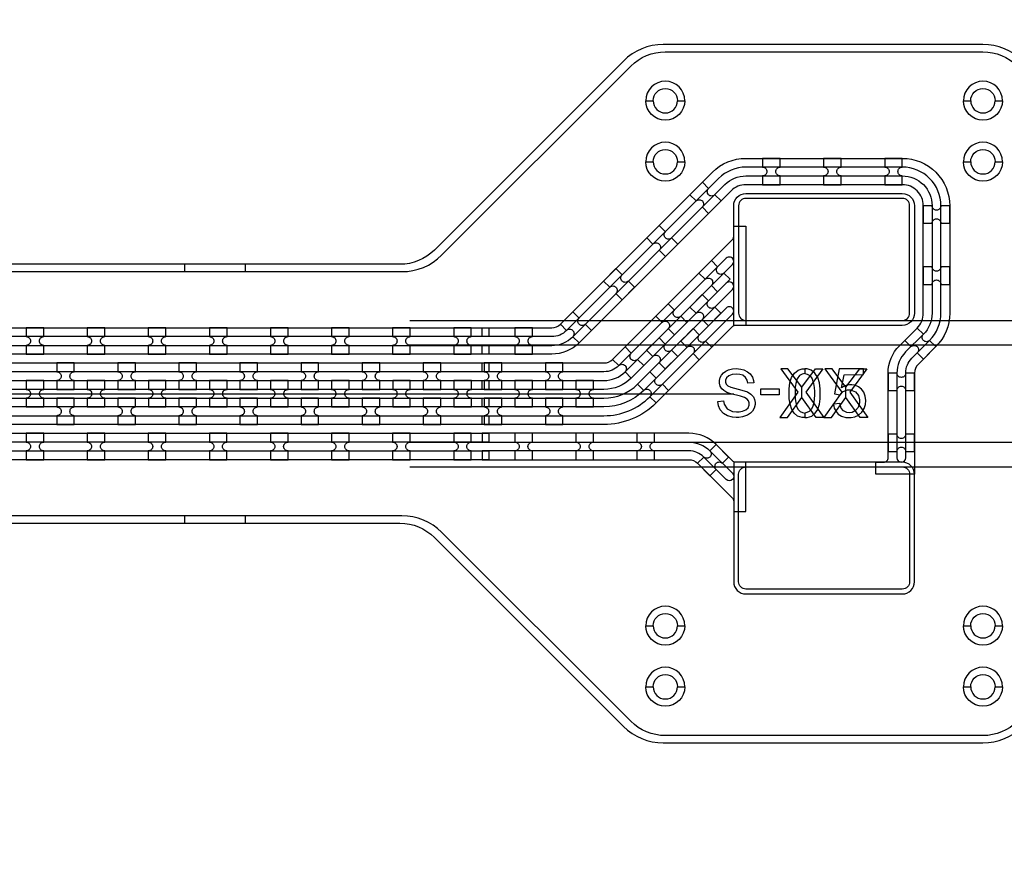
# Model space of a CAD drawing. Extents: x -63500 to 63500, y -63500 to 63500.
# Tile 67 of 256: x 17077 to 21107, y -33849 to -30378. Entities that reach past the tile are written whole.
import ezdxf

# ---------------------------------------------------------------- set-up
doc = ezdxf.new("R2010")
doc.units = 13
doc.header["$MEASUREMENT"] = 0
for name, color, linetype in [('1_Metal', 2, 'Continuous'), ('2_Electrodes', 5, 'Continuous'), ('3_Outline', 4, 'Continuous')]:
    doc.layers.add(name, color=color, linetype=linetype)

msp = doc.modelspace()

# ---------------------------------------------------------------- linework, layer by layer
for p, q in [((18674.8, -31609.7), (24020.7, -31609.7)), ((18674.8, -31709.7), (24413.2, -31709.7)), ((500, -31909.7), (19000, -31909.7)), ((19000, -31909.7), (20000, -31909.7)), ((24413.2, -32109.7), (18674.8, -32109.7)), ((18674.8, -32209.7), (23957.7, -32209.7))]:
    msp.add_line(p, q)
for points in [[(20192.7, -31807.6), (20262.5, -31902.8), (20188.5, -32007.6), (20220.2, -32007.6), (20278.6, -31925.7), (20278.6, -31882.9), (20222.1, -31807.6), (20192.7, -31807.6)], [(20364.5, -31807.6), (20294.7, -31902.8), (20368.8, -32007.6), (20337.1, -32007.6), (20278.6, -31925.7), (20278.6, -31882.9), (20335.2, -31807.6), (20364.5, -31807.6)], [(20373, -31807.6), (20442.8, -31902.8), (20368.8, -32007.6), (20400.4, -32007.6), (20458.9, -31925.7), (20458.9, -31882.9), (20402.3, -31807.6), (20373, -31807.6)], [(20544.8, -31807.6), (20475, -31902.8), (20549, -32007.6), (20517.4, -32007.6), (20458.9, -31925.7), (20458.9, -31882.9), (20515.5, -31807.6), (20544.8, -31807.6)]]:
    msp.add_lwpolyline(points, close=True)
for radius in [50000, 47500, 45000]:
    msp.add_circle((0, 0), radius)
at = {"layer": '1_Metal'}
for points in [[(-50000, 0, 1), (50000, 0), (51000, 0, -1), (-51000, 0)], [(18970, -31639.7), (19254.9, -31639.7, 0.198912), (19290.3, -31625.1), (19912.8, -31002.5, -0.198912), (20050, -30945.7), (20690, -30945.7, -0.414214), (20884, -31139.7), (20884, -31579.7, -0.198912), (20827.2, -31716.9), (20754.6, -31789.4, 0.198912), (20740, -31824.8), (20740, -32239.7), (20582, -32239.7), (20582, -32189.7), (20614, -32189.7, 0.414214), (20632, -32171.7), (20632, -31824.8, -0.198912), (20678.3, -31713), (20750.8, -31640.5, 0.198912), (20776, -31579.7), (20776, -31139.7, 0.414214), (20690, -31053.7), (20050, -31053.7, 0.198912), (19989.2, -31078.9), (19366.7, -31701.4, -0.198912), (19254.9, -31747.7), (18970, -31747.7), (18970, -31711.7), (19254.9, -31711.7, 0.198912), (19341.2, -31676), (19963.7, -31053.4, -0.198912), (20050, -31017.7), (20690, -31017.7, -0.414214), (20812, -31139.7), (20812, -31579.7, -0.198912), (20776.3, -31666), (20703.7, -31738.5, 0.198912), (20668, -31824.8), (20668, -32171.7, 1), (20704, -32171.7), (20704, -31824.8, -0.198912), (20729.2, -31764), (20801.7, -31691.4, 0.198912), (20848, -31579.7), (20848, -31139.7, 0.414214), (20690, -30981.7), (20050, -30981.7, 0.198912), (19938.3, -31028), (19315.7, -31650.5, -0.198912), (19254.9, -31675.7), (18970, -31675.7)], [(20190, -30945.7), (20118, -30945.7), (20118, -30981.7, -0.414214), (20136, -30999.7), (20136, -30999.7, -0.414214), (20118, -31017.7), (20118, -31053.7), (20190, -31053.7), (20190, -31017.7, -0.414214), (20172, -30999.7), (20172, -30999.7, -0.414214), (20190, -30981.7)], [(20440, -30945.7), (20368, -30945.7), (20368, -30981.7, -0.414214), (20386, -30999.7), (20386, -30999.7, -0.414214), (20368, -31017.7), (20368, -31053.7), (20440, -31053.7), (20440, -31017.7, -0.414214), (20422, -30999.7), (20422, -30999.7, -0.414214), (20440, -30981.7)], [(20690, -30945.7), (20618, -30945.7), (20618, -30981.7, -0.414214), (20636, -30999.7), (20636, -30999.7, -0.414214), (20618, -31017.7), (20618, -31053.7), (20690, -31053.7), (20690, -31017.7, -0.414214), (20672, -30999.7), (20672, -30999.7, -0.414214), (20690, -30981.7)], [(19871.5, -31043.8), (19820.6, -31094.7), (19846.1, -31120.2, -0.414214), (19871.5, -31120.2), (19871.5, -31120.2, -0.414214), (19871.5, -31145.6), (19897, -31171.1), (19947.9, -31120.2), (19922.4, -31094.7, -0.414214), (19897, -31094.7), (19897, -31094.7, -0.414214), (19897, -31069.3)], [(20690, -31629.7), (20000, -31629.7), (20000, -31139.7, -0.414214), (20050, -31089.7), (20690, -31089.7, -0.414214), (20740, -31139.7), (20740, -31579.7, -0.414214)], [(20884, -31211.7), (20884, -31139.7), (20848, -31139.7, -0.414214), (20830, -31157.7), (20830, -31157.7, -0.414214), (20812, -31139.7), (20776, -31139.7), (20776, -31211.7), (20812, -31211.7, -0.414214), (20830, -31193.7), (20830, -31193.7, -0.414214), (20848, -31211.7)], [(19969.3, -31355), (19529.7, -31794.5, -0.198912), (19468.9, -31819.7), (18970, -31819.7), (18970, -31783.7), (19468.9, -31783.7, 0.198912), (19504.3, -31769.1), (19994.7, -31278.6, 0.198912), (20000, -31265.9), (20000, -31223.3), (20050, -31223.3), (20050, -31629.7), (20007.5, -31629.7, 0.198912), (19994.7, -31635), (19682.5, -31947.2, -0.198912), (19468.9, -32035.7), (18970, -32035.7), (18970, -31999.7), (19468.9, -31999.7, 0.198912), (19657, -31921.8), (19994.7, -31584.1, 1.000004), (19969.3, -31558.6), (19631.5, -31896.3, -0.198912), (19468.9, -31963.7), (18970, -31963.7), (18970, -31927.7), (19468.9, -31927.7, 0.198912), (19606.1, -31870.9), (19994.7, -31482.2, 1.000004), (19969.3, -31456.8), (19580.6, -31845.4, -0.198912), (19468.9, -31891.7), (18970, -31891.7), (18970, -31855.7), (19468.9, -31855.7, 0.198912), (19555.2, -31820), (19994.7, -31380.4, 1.000005)], [(19694.7, -31220.6), (19643.8, -31271.5), (19669.3, -31297, -0.414214), (19694.7, -31297), (19694.7, -31297, -0.414214), (19694.7, -31322.4), (19720.2, -31347.9), (19771.1, -31297), (19745.7, -31271.5, -0.414214), (19720.2, -31271.5), (19720.2, -31271.5, -0.414214), (19720.2, -31246)], [(19934.2, -31491.9), (19985.1, -31441), (19959.6, -31415.5, -0.414214), (19934.2, -31415.5), (19934.2, -31415.5, -0.414214), (19934.2, -31390), (19908.7, -31364.6), (19857.8, -31415.5), (19883.3, -31441, -0.414214), (19908.7, -31441), (19908.7, -31441, -0.414214), (19908.7, -31466.4), (19934.2, -31491.9)], [(20884, -31461.7), (20884, -31389.7), (20848, -31389.7, -0.414214), (20830, -31407.7), (20830, -31407.7, -0.414214), (20812, -31389.7), (20776, -31389.7), (20776, -31461.7), (20812, -31461.7, -0.414214), (20830, -31443.7), (20830, -31443.7, -0.414214), (20848, -31461.7)], [(19518, -31397.4), (19467.1, -31448.3), (19492.5, -31473.7, -0.414214), (19518, -31473.7), (19518, -31473.7, -0.414214), (19518, -31499.2), (19543.4, -31524.6), (19594.3, -31473.7), (19568.9, -31448.3, -0.414214), (19543.4, -31448.3), (19543.4, -31448.3, -0.414214), (19543.4, -31422.8)], [(19896.7, -31631.2), (19947.6, -31580.3), (19922.2, -31554.8, -0.414214), (19896.7, -31554.8), (19896.7, -31554.8, -0.414214), (19896.7, -31529.3), (19871.2, -31503.9), (19820.3, -31554.8), (19845.8, -31580.3, -0.414214), (19871.2, -31580.3), (19871.2, -31580.3, -0.414214), (19871.2, -31605.7), (19896.7, -31631.2)], [(19757.4, -31668.6), (19808.3, -31617.7), (19782.9, -31592.3, -0.414214), (19757.4, -31592.3), (19757.4, -31592.3, -0.414214), (19757.4, -31566.8), (19731.9, -31541.4), (19681, -31592.3), (19706.5, -31617.7, -0.414214), (19731.9, -31617.7), (19731.9, -31617.7, -0.414214), (19731.9, -31643.2), (19757.4, -31668.6)], [(19341.2, -31574.1), (19290.3, -31625.1), (19315.7, -31650.5, -0.414214), (19341.2, -31650.5), (19341.2, -31650.5, -0.414214), (19341.2, -31676), (19366.7, -31701.4), (19417.6, -31650.5), (19392.1, -31625.1, -0.414214), (19366.7, -31625.1), (19366.7, -31625.1, -0.414214), (19366.7, -31599.6)], [(17176, -31639.7), (17104, -31639.7), (17104, -31675.7, -0.414214), (17122, -31693.7), (17122, -31693.7, -0.414214), (17104, -31711.7), (17104, -31747.7), (17176, -31747.7), (17176, -31711.7, -0.414214), (17158, -31693.7), (17158, -31693.7, -0.414214), (17176, -31675.7)], [(17426, -31639.7), (17354, -31639.7), (17354, -31675.7, -0.414214), (17372, -31693.7), (17372, -31693.7, -0.414214), (17354, -31711.7), (17354, -31747.7), (17426, -31747.7), (17426, -31711.7, -0.414214), (17408, -31693.7), (17408, -31693.7, -0.414214), (17426, -31675.7)], [(17676, -31639.7), (17604, -31639.7), (17604, -31675.7, -0.414214), (17622, -31693.7), (17622, -31693.7, -0.414214), (17604, -31711.7), (17604, -31747.7), (17676, -31747.7), (17676, -31711.7, -0.414214), (17658, -31693.7), (17658, -31693.7, -0.414214), (17676, -31675.7)], [(17926, -31639.7), (17854, -31639.7), (17854, -31675.7, -0.414214), (17872, -31693.7), (17872, -31693.7, -0.414214), (17854, -31711.7), (17854, -31747.7), (17926, -31747.7), (17926, -31711.7, -0.414214), (17908, -31693.7), (17908, -31693.7, -0.414214), (17926, -31675.7)], [(18176, -31639.7), (18104, -31639.7), (18104, -31675.7, -0.414214), (18122, -31693.7), (18122, -31693.7, -0.414214), (18104, -31711.7), (18104, -31747.7), (18176, -31747.7), (18176, -31711.7, -0.414214), (18158, -31693.7), (18158, -31693.7, -0.414214), (18176, -31675.7)], [(18426, -31639.7), (18354, -31639.7), (18354, -31675.7, -0.414214), (18372, -31693.7), (18372, -31693.7, -0.414214), (18354, -31711.7), (18354, -31747.7), (18426, -31747.7), (18426, -31711.7, -0.414214), (18408, -31693.7), (18408, -31693.7, -0.414214), (18426, -31675.7)], [(18676, -31639.7), (18604, -31639.7), (18604, -31675.7, -0.414214), (18622, -31693.7), (18622, -31693.7, -0.414214), (18604, -31711.7), (18604, -31747.7), (18676, -31747.7), (18676, -31711.7, -0.414214), (18658, -31693.7), (18658, -31693.7, -0.414214), (18676, -31675.7)], [(18926, -31639.7), (18854, -31639.7), (18854, -31675.7, -0.414214), (18872, -31693.7), (18872, -31693.7, -0.414214), (18854, -31711.7), (18854, -31747.7), (18926, -31747.7), (18926, -31711.7, -0.414214), (18908, -31693.7), (18908, -31693.7, -0.414214), (18926, -31675.7)], [(19176, -31639.7), (19104, -31639.7), (19104, -31675.7, -0.414214), (19122, -31693.7), (19122, -31693.7, -0.414214), (19104, -31711.7), (19104, -31747.7), (19176, -31747.7), (19176, -31711.7, -0.414214), (19158, -31693.7), (19158, -31693.7, -0.414214), (19176, -31675.7)], [(19782.9, -31694.1), (19808.3, -31719.6, -0.414214), (19833.8, -31719.6), (19833.8, -31719.6, -0.414214), (19833.8, -31745), (19859.2, -31770.5), (19910.1, -31719.6), (19884.7, -31694.1, -0.414214), (19859.2, -31694.1), (19859.2, -31694.1, -0.414214), (19859.2, -31668.6), (19833.8, -31643.2)], [(20699.9, -31691.4), (20725.4, -31716.9, -0.414214), (20750.8, -31716.9), (20750.8, -31716.9, -0.414214), (20750.8, -31742.3), (20776.3, -31767.8), (20827.2, -31716.9), (20801.7, -31691.4, -0.414214), (20776.3, -31691.4), (20776.3, -31691.4, -0.414214), (20776.3, -31666), (20750.8, -31640.5)], [(19719.9, -31807.9), (19770.8, -31757), (19745.4, -31731.6, -0.414214), (19719.9, -31731.6), (19719.9, -31731.6, -0.414214), (19719.9, -31706.1), (19694.5, -31680.7), (19643.6, -31731.6), (19669, -31757, -0.414214), (19694.5, -31757), (19694.5, -31757, -0.414214), (19694.5, -31782.5), (19719.9, -31807.9)], [(19580.6, -31845.4), (19631.5, -31794.5), (19606.1, -31769.1, -0.414214), (19580.6, -31769.1), (19580.6, -31769.1, -0.414214), (19580.6, -31743.6), (19555.2, -31718.1), (19504.3, -31769.1), (19529.7, -31794.5, -0.414214), (19555.2, -31794.5), (19555.2, -31794.5, -0.414214), (19555.2, -31820), (19580.6, -31845.4)], [(18997.9, -31819.7), (-8544, -31819.7, 0.414214), (-10384, -33659.7), (-10384, -34159.7, 0.414214), (-8544, -35999.7), (-7312, -35999.7, 0.414214), (-7294, -35981.7), (-7294, -35981.7), (-7263.4, -35981.7), (-7263.4, -36051.9), (-7293.4, -36051.9, 0.384752), (-7311.3, -36035.7), (-8544, -36035.7, -0.414214), (-10420, -34159.7), (-10420, -33659.7, -0.414214), (-8544, -31783.7), (18997.9, -31783.7)], [(17229.1, -31891.7), (17301.1, -31891.7), (17301.1, -31855.7, -0.414214), (17283.1, -31837.7), (17283.1, -31837.7, -0.414214), (17301.1, -31819.7), (17301.1, -31783.7), (17229.1, -31783.7), (17229.1, -31819.7, -0.414214), (17247.1, -31837.7), (17247.1, -31837.7, -0.414214), (17229.1, -31855.7), (17229.1, -31891.7)], [(17479.1, -31891.7), (17551.1, -31891.7), (17551.1, -31855.7, -0.414214), (17533.1, -31837.7), (17533.1, -31837.7, -0.414214), (17551.1, -31819.7), (17551.1, -31783.7), (17479.1, -31783.7), (17479.1, -31819.7, -0.414214), (17497.1, -31837.7), (17497.1, -31837.7, -0.414214), (17479.1, -31855.7), (17479.1, -31891.7)], [(17729.1, -31891.7), (17801.1, -31891.7), (17801.1, -31855.7, -0.414214), (17783.1, -31837.7), (17783.1, -31837.7, -0.414214), (17801.1, -31819.7), (17801.1, -31783.7), (17729.1, -31783.7), (17729.1, -31819.7, -0.414214), (17747.1, -31837.7), (17747.1, -31837.7, -0.414214), (17729.1, -31855.7), (17729.1, -31891.7)], [(17979.1, -31891.7), (18051.1, -31891.7), (18051.1, -31855.7, -0.414214), (18033.1, -31837.7), (18033.1, -31837.7, -0.414214), (18051.1, -31819.7), (18051.1, -31783.7), (17979.1, -31783.7), (17979.1, -31819.7, -0.414214), (17997.1, -31837.7), (17997.1, -31837.7, -0.414214), (17979.1, -31855.7), (17979.1, -31891.7)], [(18229.1, -31891.7), (18301.1, -31891.7), (18301.1, -31855.7, -0.414214), (18283.1, -31837.7), (18283.1, -31837.7, -0.414214), (18301.1, -31819.7), (18301.1, -31783.7), (18229.1, -31783.7), (18229.1, -31819.7, -0.414214), (18247.1, -31837.7), (18247.1, -31837.7, -0.414214), (18229.1, -31855.7), (18229.1, -31891.7)], [(18479.1, -31891.7), (18551.1, -31891.7), (18551.1, -31855.7, -0.414214), (18533.1, -31837.7), (18533.1, -31837.7, -0.414214), (18551.1, -31819.7), (18551.1, -31783.7), (18479.1, -31783.7), (18479.1, -31819.7, -0.414214), (18497.1, -31837.7), (18497.1, -31837.7, -0.414214), (18479.1, -31855.7), (18479.1, -31891.7)], [(18729.1, -31891.7), (18801.1, -31891.7), (18801.1, -31855.7, -0.414214), (18783.1, -31837.7), (18783.1, -31837.7, -0.414214), (18801.1, -31819.7), (18801.1, -31783.7), (18729.1, -31783.7), (18729.1, -31819.7, -0.414214), (18747.1, -31837.7), (18747.1, -31837.7, -0.414214), (18729.1, -31855.7), (18729.1, -31891.7)], [(18979.1, -31891.7), (19051.1, -31891.7), (19051.1, -31855.7, -0.414214), (19033.1, -31837.7), (19033.1, -31837.7, -0.414214), (19051.1, -31819.7), (19051.1, -31783.7), (18979.1, -31783.7), (18979.1, -31819.7, -0.414214), (18997.1, -31837.7), (18997.1, -31837.7, -0.414214), (18979.1, -31855.7), (18979.1, -31891.7)], [(19229.1, -31891.7), (19301.1, -31891.7), (19301.1, -31855.7, -0.414214), (19283.1, -31837.7), (19283.1, -31837.7, -0.414214), (19301.1, -31819.7), (19301.1, -31783.7), (19229.1, -31783.7), (19229.1, -31819.7, -0.414214), (19247.1, -31837.7), (19247.1, -31837.7, -0.414214), (19229.1, -31855.7), (19229.1, -31891.7)], [(19606.1, -31870.9), (19631.5, -31896.3, -0.414214), (19657, -31896.3), (19657, -31896.3, -0.414214), (19657, -31921.8), (19682.5, -31947.2), (19733.4, -31896.3), (19707.9, -31870.9, -0.414214), (19682.5, -31870.9), (19682.5, -31870.9, -0.414214), (19682.5, -31845.4), (19657, -31820)], [(20740, -31896.8), (20740, -31824.8), (20704, -31824.8, -0.414214), (20686, -31842.8), (20686, -31842.8, -0.414214), (20668, -31824.8), (20632, -31824.8), (20632, -31896.8), (20668, -31896.8, -0.414214), (20686, -31878.8), (20686, -31878.8, -0.414214), (20704, -31896.8)], [(18997.9, -31891.7), (-8544, -31891.7, 0.414214), (-10312, -33659.7), (-10312, -34159.7, 0.414214), (-8544, -35927.7), (-7312, -35927.7, 0.414214), (-7294, -35909.7), (-7294, -35909.7), (-7263.4, -35909.7), (-7263.4, -35981.7), (-7294, -35981.7, 0.414214), (-7312, -35963.7), (-8544, -35963.7, -0.414214), (-10348, -34159.7), (-10348, -33659.7, -0.414214), (-8544, -31855.7), (18997.9, -31855.7)], [(17104.1, -31963.7), (17176.1, -31963.7), (17176.1, -31927.7, -0.414214), (17158.1, -31909.7), (17158.1, -31909.7, -0.414214), (17176.1, -31891.7), (17176.1, -31855.7), (17104.1, -31855.7), (17104.1, -31891.7, -0.414214), (17122.1, -31909.7), (17122.1, -31909.7, -0.414214), (17104.1, -31927.7), (17104.1, -31963.7)], [(17354.1, -31963.7), (17426.1, -31963.7), (17426.1, -31927.7, -0.414214), (17408.1, -31909.7), (17408.1, -31909.7, -0.414214), (17426.1, -31891.7), (17426.1, -31855.7), (17354.1, -31855.7), (17354.1, -31891.7, -0.414214), (17372.1, -31909.7), (17372.1, -31909.7, -0.414214), (17354.1, -31927.7), (17354.1, -31963.7)], [(17604.1, -31963.7), (17676.1, -31963.7), (17676.1, -31927.7, -0.414214), (17658.1, -31909.7), (17658.1, -31909.7, -0.414214), (17676.1, -31891.7), (17676.1, -31855.7), (17604.1, -31855.7), (17604.1, -31891.7, -0.414214), (17622.1, -31909.7), (17622.1, -31909.7, -0.414214), (17604.1, -31927.7), (17604.1, -31963.7)], [(17854.1, -31963.7), (17926.1, -31963.7), (17926.1, -31927.7, -0.414214), (17908.1, -31909.7), (17908.1, -31909.7, -0.414214), (17926.1, -31891.7), (17926.1, -31855.7), (17854.1, -31855.7), (17854.1, -31891.7, -0.414214), (17872.1, -31909.7), (17872.1, -31909.7, -0.414214), (17854.1, -31927.7), (17854.1, -31963.7)], [(18104.1, -31963.7), (18176.1, -31963.7), (18176.1, -31927.7, -0.414214), (18158.1, -31909.7), (18158.1, -31909.7, -0.414214), (18176.1, -31891.7), (18176.1, -31855.7), (18104.1, -31855.7), (18104.1, -31891.7, -0.414214), (18122.1, -31909.7), (18122.1, -31909.7, -0.414214), (18104.1, -31927.7), (18104.1, -31963.7)], [(18354.1, -31963.7), (18426.1, -31963.7), (18426.1, -31927.7, -0.414214), (18408.1, -31909.7), (18408.1, -31909.7, -0.414214), (18426.1, -31891.7), (18426.1, -31855.7), (18354.1, -31855.7), (18354.1, -31891.7, -0.414214), (18372.1, -31909.7), (18372.1, -31909.7, -0.414214), (18354.1, -31927.7), (18354.1, -31963.7)], [(18604.1, -31963.7), (18676.1, -31963.7), (18676.1, -31927.7, -0.414214), (18658.1, -31909.7), (18658.1, -31909.7, -0.414214), (18676.1, -31891.7), (18676.1, -31855.7), (18604.1, -31855.7), (18604.1, -31891.7, -0.414214), (18622.1, -31909.7), (18622.1, -31909.7, -0.414214), (18604.1, -31927.7), (18604.1, -31963.7)], [(18854.1, -31963.7), (18926.1, -31963.7), (18926.1, -31927.7, -0.414214), (18908.1, -31909.7), (18908.1, -31909.7, -0.414214), (18926.1, -31891.7), (18926.1, -31855.7), (18854.1, -31855.7), (18854.1, -31891.7, -0.414214), (18872.1, -31909.7), (18872.1, -31909.7, -0.414214), (18854.1, -31927.7), (18854.1, -31963.7)], [(19104.1, -31963.7), (19176.1, -31963.7), (19176.1, -31927.7, -0.414214), (19158.1, -31909.7), (19158.1, -31909.7, -0.414214), (19176.1, -31891.7), (19176.1, -31855.7), (19104.1, -31855.7), (19104.1, -31891.7, -0.414214), (19122.1, -31909.7), (19122.1, -31909.7, -0.414214), (19104.1, -31927.7), (19104.1, -31963.7)], [(19354.1, -31963.7), (19426.1, -31963.7), (19426.1, -31927.7, -0.414214), (19408.1, -31909.7), (19408.1, -31909.7, -0.414214), (19426.1, -31891.7), (19426.1, -31855.7), (19354.1, -31855.7), (19354.1, -31891.7, -0.414214), (19372.1, -31909.7), (19372.1, -31909.7, -0.414214), (19354.1, -31927.7), (19354.1, -31963.7)], [(18997.9, -31963.7), (-8544, -31963.7, 0.414214), (-10240, -33659.7), (-10240, -34159.7, 0.414214), (-8544, -35855.7), (-7312, -35855.7, 0.414214), (-7294, -35837.7), (-7294, -35837.7), (-7263.4, -35837.7), (-7263.4, -35909.7), (-7294, -35909.7, 0.414214), (-7312, -35891.7), (-8544, -35891.7, -0.414214), (-10276, -34159.7), (-10276, -33659.7, -0.414214), (-8544, -31927.7), (18997.9, -31927.7)], [(17229.1, -31927.7), (17229.1, -31963.7, -0.414214), (17247.1, -31981.7), (17247.1, -31981.7, -0.414214), (17229.1, -31999.7), (17229.1, -32035.7), (17301.1, -32035.7), (17301.1, -31999.7, -0.414214), (17283.1, -31981.7), (17283.1, -31981.7, -0.414214), (17301.1, -31963.7), (17301.1, -31927.7)], [(17479.1, -31927.7), (17479.1, -31963.7, -0.414214), (17497.1, -31981.7), (17497.1, -31981.7, -0.414214), (17479.1, -31999.7), (17479.1, -32035.7), (17551.1, -32035.7), (17551.1, -31999.7, -0.414214), (17533.1, -31981.7), (17533.1, -31981.7, -0.414214), (17551.1, -31963.7), (17551.1, -31927.7)], [(17729.1, -31927.7), (17729.1, -31963.7, -0.414214), (17747.1, -31981.7), (17747.1, -31981.7, -0.414214), (17729.1, -31999.7), (17729.1, -32035.7), (17801.1, -32035.7), (17801.1, -31999.7, -0.414214), (17783.1, -31981.7), (17783.1, -31981.7, -0.414214), (17801.1, -31963.7), (17801.1, -31927.7)], [(17979.1, -31927.7), (17979.1, -31963.7, -0.414214), (17997.1, -31981.7), (17997.1, -31981.7, -0.414214), (17979.1, -31999.7), (17979.1, -32035.7), (18051.1, -32035.7), (18051.1, -31999.7, -0.414214), (18033.1, -31981.7), (18033.1, -31981.7, -0.414214), (18051.1, -31963.7), (18051.1, -31927.7)], [(18229.1, -31927.7), (18229.1, -31963.7, -0.414214), (18247.1, -31981.7), (18247.1, -31981.7, -0.414214), (18229.1, -31999.7), (18229.1, -32035.7), (18301.1, -32035.7), (18301.1, -31999.7, -0.414214), (18283.1, -31981.7), (18283.1, -31981.7, -0.414214), (18301.1, -31963.7), (18301.1, -31927.7)], [(18479.1, -31927.7), (18479.1, -31963.7, -0.414214), (18497.1, -31981.7), (18497.1, -31981.7, -0.414214), (18479.1, -31999.7), (18479.1, -32035.7), (18551.1, -32035.7), (18551.1, -31999.7, -0.414214), (18533.1, -31981.7), (18533.1, -31981.7, -0.414214), (18551.1, -31963.7), (18551.1, -31927.7)], [(18729.1, -31927.7), (18729.1, -31963.7, -0.414214), (18747.1, -31981.7), (18747.1, -31981.7, -0.414214), (18729.1, -31999.7), (18729.1, -32035.7), (18801.1, -32035.7), (18801.1, -31999.7, -0.414214), (18783.1, -31981.7), (18783.1, -31981.7, -0.414214), (18801.1, -31963.7), (18801.1, -31927.7)], [(18979.1, -31927.7), (18979.1, -31963.7, -0.414214), (18997.1, -31981.7), (18997.1, -31981.7, -0.414214), (18979.1, -31999.7), (18979.1, -32035.7), (19051.1, -32035.7), (19051.1, -31999.7, -0.414214), (19033.1, -31981.7), (19033.1, -31981.7, -0.414214), (19051.1, -31963.7), (19051.1, -31927.7)], [(19229.1, -31927.7), (19229.1, -31963.7, -0.414214), (19247.1, -31981.7), (19247.1, -31981.7, -0.414214), (19229.1, -31999.7), (19229.1, -32035.7), (19301.1, -32035.7), (19301.1, -31999.7, -0.414214), (19283.1, -31981.7), (19283.1, -31981.7, -0.414214), (19301.1, -31963.7), (19301.1, -31927.7)], [(18997.9, -32035.7), (-8544, -32035.7, 0.414214), (-10168, -33659.7), (-10168, -34159.7, 0.414214), (-8544, -35783.7), (-7311.3, -35783.7, 0.384752), (-7293.4, -35767.5), (-7263.4, -35767.5), (-7263.4, -35837.7), (-7294, -35837.7, 0.414214), (-7312, -35819.7), (-8544, -35819.7, -0.414214), (-10204, -34159.7), (-10204, -33659.7, -0.414214), (-8544, -31999.7), (18997.9, -31999.7)], [(17175.9, -32071.7), (17103.9, -32071.7), (17103.9, -32107.7, -0.414214), (17121.9, -32125.7), (17121.9, -32125.7, -0.414214), (17103.9, -32143.7), (17103.9, -32179.7), (17175.9, -32179.7), (17175.9, -32143.7, -0.414214), (17157.9, -32125.7), (17157.9, -32125.7, -0.414214), (17175.9, -32107.7)], [(17425.9, -32071.7), (17353.9, -32071.7), (17353.9, -32107.7, -0.414214), (17371.9, -32125.7), (17371.9, -32125.7, -0.414214), (17353.9, -32143.7), (17353.9, -32179.7), (17425.9, -32179.7), (17425.9, -32143.7, -0.414214), (17407.9, -32125.7), (17407.9, -32125.7, -0.414214), (17425.9, -32107.7)], [(17675.9, -32071.7), (17603.9, -32071.7), (17603.9, -32107.7, -0.414214), (17621.9, -32125.7), (17621.9, -32125.7, -0.414214), (17603.9, -32143.7), (17603.9, -32179.7), (17675.9, -32179.7), (17675.9, -32143.7, -0.414214), (17657.9, -32125.7), (17657.9, -32125.7, -0.414214), (17675.9, -32107.7)], [(17925.9, -32071.7), (17853.9, -32071.7), (17853.9, -32107.7, -0.414214), (17871.9, -32125.7), (17871.9, -32125.7, -0.414214), (17853.9, -32143.7), (17853.9, -32179.7), (17925.9, -32179.7), (17925.9, -32143.7, -0.414214), (17907.9, -32125.7), (17907.9, -32125.7, -0.414214), (17925.9, -32107.7)], [(18175.9, -32071.7), (18103.9, -32071.7), (18103.9, -32107.7, -0.414214), (18121.9, -32125.7), (18121.9, -32125.7, -0.414214), (18103.9, -32143.7), (18103.9, -32179.7), (18175.9, -32179.7), (18175.9, -32143.7, -0.414214), (18157.9, -32125.7), (18157.9, -32125.7, -0.414214), (18175.9, -32107.7)], [(18425.9, -32071.7), (18353.9, -32071.7), (18353.9, -32107.7, -0.414214), (18371.9, -32125.7), (18371.9, -32125.7, -0.414214), (18353.9, -32143.7), (18353.9, -32179.7), (18425.9, -32179.7), (18425.9, -32143.7, -0.414214), (18407.9, -32125.7), (18407.9, -32125.7, -0.414214), (18425.9, -32107.7)], [(18675.9, -32071.7), (18603.9, -32071.7), (18603.9, -32107.7, -0.414214), (18621.9, -32125.7), (18621.9, -32125.7, -0.414214), (18603.9, -32143.7), (18603.9, -32179.7), (18675.9, -32179.7), (18675.9, -32143.7, -0.414214), (18657.9, -32125.7), (18657.9, -32125.7, -0.414214), (18675.9, -32107.7)], [(18925.9, -32071.7), (18853.9, -32071.7), (18853.9, -32107.7, -0.414214), (18871.9, -32125.7), (18871.9, -32125.7, -0.414214), (18853.9, -32143.7), (18853.9, -32179.7), (18925.9, -32179.7), (18925.9, -32143.7, -0.414214), (18907.9, -32125.7), (18907.9, -32125.7, -0.414214), (18925.9, -32107.7)], [(18970, -32107.7), (19816.6, -32107.7, -0.198912), (19902.8, -32143.4), (19994.7, -32235.3, -1), (19969.3, -32260.8), (19877.4, -32168.9, 0.198912), (19816.6, -32143.7), (18970, -32143.7), (18970, -32179.7), (19816.6, -32179.7, -0.198912), (19851.9, -32194.3), (19994.7, -32337.2, -0.198912), (20000, -32349.9), (20000, -32392.4), (20050, -32392.4), (20050, -32189.7), (20007.5, -32189.7, -0.198912), (19994.7, -32184.4), (19928.3, -32118, 0.198912), (19816.6, -32071.7), (18970, -32071.7)], [(19175.9, -32071.7), (19103.9, -32071.7), (19103.9, -32107.7, -0.414214), (19121.9, -32125.7), (19121.9, -32125.7, -0.414214), (19103.9, -32143.7), (19103.9, -32179.7), (19175.9, -32179.7), (19175.9, -32143.7, -0.414214), (19157.9, -32125.7), (19157.9, -32125.7, -0.414214), (19175.9, -32107.7)], [(19425.9, -32071.7), (19353.9, -32071.7), (19353.9, -32107.7, -0.414214), (19371.9, -32125.7), (19371.9, -32125.7, -0.414214), (19353.9, -32143.7), (19353.9, -32179.7), (19425.9, -32179.7), (19425.9, -32143.7, -0.414214), (19407.9, -32125.7), (19407.9, -32125.7, -0.414214), (19425.9, -32107.7)], [(19675.9, -32071.7), (19603.9, -32071.7), (19603.9, -32107.7, -0.414214), (19621.9, -32125.7), (19621.9, -32125.7, -0.414214), (19603.9, -32143.7), (19603.9, -32179.7), (19675.9, -32179.7), (19675.9, -32143.7, -0.414214), (19657.9, -32125.7), (19657.9, -32125.7, -0.414214), (19675.9, -32107.7)], [(20740, -32146.8), (20740, -32074.8), (20704, -32074.8, -0.414214), (20686, -32092.8), (20686, -32092.8, -0.414214), (20668, -32074.8), (20632, -32074.8), (20632, -32146.8), (20668, -32146.8, -0.414214), (20686, -32128.8), (20686, -32128.8, -0.414214), (20704, -32146.8)], [(19979.2, -32168.9), (19928.3, -32118), (19902.8, -32143.4, -0.414214), (19902.8, -32168.9), (19902.8, -32168.9, -0.414214), (19877.4, -32168.9), (19851.9, -32194.3), (19902.8, -32245.3), (19928.3, -32219.8, -0.414214), (19928.3, -32194.3), (19928.3, -32194.3, -0.414214), (19953.7, -32194.3)], [(20690, -32189.7), (20000, -32189.7), (20000, -32679.7, 0.414214), (20050, -32729.7), (20690, -32729.7, 0.414214), (20740, -32679.7), (20740, -32239.7, 0.414214)]]:
    msp.add_lwpolyline(points, format="xyb", close=True, dxfattribs=at)
for points in [[(-8544.1, -31639.7), (18997.9, -31639.7), (18997.9, -31675.7), (-8544, -31675.7, 0.414214)], [(-8544, -31711.7), (18997.9, -31711.7), (18997.9, -31747.7), (-8544.1, -31747.7, 0.414214)], [(-8544.1, -32071.7), (18997.9, -32071.7), (18997.9, -32107.7), (-8544, -32107.7, 0.414214)], [(-8544, -32143.7), (18997.9, -32143.7), (18997.9, -32179.7), (-8544.1, -32179.7, 0.414214)]]:
    msp.add_lwpolyline(points, format="xyb", dxfattribs=at)
for points in [[(19934.6, -31941.1), (19958.4, -31939.1), (19961, -31953), (19973, -31971.2), (19995.5, -31982.6), (20011.2, -31983.8), (20022.1, -31983.8), (20035.8, -31981.4), (20049.6, -31975.1), (20058.5, -31966.8), (20062.9, -31956.2), (20062.9, -31947.6), (20060.5, -31939), (20054.4, -31931.8), (20044.4, -31925.4), (20027.6, -31919.6), (19987.8, -31909.7), (19972.4, -31904.3), (19959.1, -31896.2), (19951.4, -31889.1), (19944.9, -31878.6), (19941.6, -31866.6), (19941.6, -31855.8), (19944.2, -31843.5), (19949.5, -31833.3), (19957.7, -31823.6), (19968.1, -31816.9), (19978.8, -31811.8), (19995.2, -31808.1), (20009.5, -31806.9), (20028.9, -31808.4), (20041.6, -31811.8), (20056.9, -31819.6), (20067.6, -31828.1), (20076.5, -31841.5), (20081, -31856.1), (20081.8, -31864.9), (20057.4, -31866.9), (20055.4, -31854.7), (20047.8, -31842.6), (20037, -31834.3), (20024.7, -31830.7), (20010.4, -31829.8), (19993.5, -31830.9), (19979.7, -31836), (19970.5, -31844.6), (19966.5, -31854.5), (19966.5, -31861.9), (19969.2, -31870.6), (19975.2, -31876.9), (19988.3, -31883.2), (20033.3, -31894.8), (20055.8, -31902.4), (20070.3, -31911.2), (20080.3, -31922.5), (20085.5, -31933.9), (20087.9, -31945.3), (20087.9, -31954), (20083.7, -31968.5), (20076.6, -31981), (20068, -31989.9), (20056.4, -31997.9), (20036.2, -32004.9), (20020.7, -32006.9), (20009.9, -32006.9), (19995.1, -32005.3), (19974.3, -32000), (19957.6, -31990.5), (19944.6, -31975.6), (19937.3, -31959.3), (19934.6, -31941.1)], [(20290.5, -32007.6), (20280.4, -32007.6), (20260.8, -32001.3), (20248, -31989.9), (20237.4, -31973.8), (20230.5, -31952.5), (20227.5, -31930.3), (20227.5, -31889.8), (20230.1, -31865), (20237, -31843.8), (20249, -31824.9), (20263.7, -31813.5), (20280.2, -31807.6), (20290.5, -31807.6), (20290.5, -31827.3), (20280.5, -31828.9), (20269.2, -31835.2), (20259.4, -31849.1), (20254.3, -31867.9), (20252.1, -31884.1), (20251.2, -31900.1), (20251.2, -31915.8), (20252, -31930.5), (20253.6, -31944.9), (20257, -31960.6), (20262.8, -31972.9), (20271.8, -31982.3), (20281.4, -31987.1), (20290.5, -31988.6)], [(20290.5, -32007.6), (20300.7, -32007.6), (20320.2, -32001.3), (20333, -31989.9), (20343.6, -31973.8), (20350.5, -31952.5), (20353.6, -31930.3), (20353.6, -31889.8), (20350.9, -31865), (20344, -31843.8), (20332, -31824.9), (20317.4, -31813.5), (20300.9, -31807.6), (20290.5, -31807.6), (20290.5, -31827.3), (20300.5, -31828.9), (20311.8, -31835.2), (20321.6, -31849.1), (20326.8, -31867.9), (20328.9, -31884.1), (20329.9, -31900.1), (20329.9, -31915.8), (20329.1, -31930.5), (20327.5, -31944.9), (20324.1, -31960.6), (20318.3, -31972.9), (20309.2, -31982.3), (20299.7, -31987.1), (20290.5, -31988.6)], [(20531.1, -31831.5), (20531.1, -31807.6), (20432.1, -31807.6), (20413.1, -31910.4), (20435, -31914.1), (20448.5, -31899.9), (20465.4, -31893.9), (20478.2, -31893.9), (20497.8, -31901.3), (20510.6, -31917.1), (20514.3, -31934), (20514.3, -31947.5), (20509.2, -31965.4), (20498.4, -31977.9), (20485.3, -31986.3), (20474.3, -31987.9), (20462.7, -31986.9), (20448.6, -31980.2), (20439.2, -31968.3), (20433.9, -31950.2), (20408.2, -31952.5), (20411.4, -31968.3), (20418.6, -31982.6), (20428, -31993.6), (20441.6, -32002), (20459.5, -32007.6), (20480.6, -32007.6), (20495, -32004.8), (20511.3, -31996.8), (20524.3, -31984.5), (20533.2, -31970.8), (20538.9, -31954), (20540.5, -31937.1), (20538.4, -31919.7), (20532.5, -31903.3), (20522.9, -31891.2), (20510.4, -31880.9), (20495.9, -31874.5), (20483.1, -31872.8), (20473.7, -31872.8), (20464.7, -31874.2), (20454.8, -31877.4), (20440.9, -31885.1), (20451.6, -31831.6), (20531.1, -31831.5)], [(20186.3, -31889.3), (20186.3, -31914.2), (20111.2, -31914.2), (20111.2, -31889.3), (20186.3, -31889.3)]]:
    msp.add_lwpolyline(points, close=True, dxfattribs=at)
at = {"layer": '2_Electrodes'}
for points in [[(47500, 0, -1), (-47500, 0), (-51000, 0, 1), (51000, 0)], [(19800, -30709.7, 1), (19640, -30709.7), (19670, -30709.7, -1), (19770, -30709.7)], [(19800, -30709.7, 1), (19640, -30709.7), (19670, -30709.7, -1), (19770, -30709.7)], [(21100, -30709.7, 1), (20940, -30709.7), (20970, -30709.7, -1), (21070, -30709.7)], [(21100, -30709.7, 1), (20940, -30709.7), (20970, -30709.7, -1), (21070, -30709.7)], [(19800, -30709.7, -1), (19640, -30709.7), (19670, -30709.7, 1), (19770, -30709.7)], [(19800, -30709.7, -1), (19640, -30709.7), (19670, -30709.7, 1), (19770, -30709.7)], [(21100, -30709.7, -1), (20940, -30709.7), (20970, -30709.7, 1), (21070, -30709.7)], [(21100, -30709.7, -1), (20940, -30709.7), (20970, -30709.7, 1), (21070, -30709.7)], [(19800, -30959.7, 1), (19640, -30959.7), (19670, -30959.7, -1), (19770, -30959.7)], [(19800, -30959.7, 1), (19640, -30959.7), (19670, -30959.7, -1), (19770, -30959.7)], [(21100, -30959.7, 1), (20940, -30959.7), (20970, -30959.7, -1), (21070, -30959.7)], [(21100, -30959.7, 1), (20940, -30959.7), (20970, -30959.7, -1), (21070, -30959.7)], [(19800, -30959.7, -1), (19640, -30959.7), (19670, -30959.7, 1), (19770, -30959.7)], [(19800, -30959.7, -1), (19640, -30959.7), (19670, -30959.7, 1), (19770, -30959.7)], [(21100, -30959.7, -1), (20940, -30959.7), (20970, -30959.7, 1), (21070, -30959.7)], [(21100, -30959.7, -1), (20940, -30959.7), (20970, -30959.7, 1), (21070, -30959.7)], [(20690, -31109.7), (20050, -31109.7, 0.414214), (20020, -31139.7), (20020, -31579.7, 0.414214), (20050, -31609.7), (20690, -31609.7, 0.414214), (20720, -31579.7), (20720, -31139.7, 0.414214)], [(-10493.4, -35709.7, 0.610914), (-10371.5, -35472.2, -0.156977), (-10794, -34159.7), (-10794, -33659.7, -0.414214), (-8544, -31409.7), (18001.8, -31409.7), (18001.8, -31379.7), (-8544, -31379.7, 0.414214), (-10824, -33659.7), (-10824, -34159.7, 0.156977), (-10395.9, -35489.7, -0.610914), (-10493.4, -35679.7)], [(20690, -32709.7), (20050, -32709.7, -0.414214), (20020, -32679.7), (20020, -32239.7, -0.414214), (20050, -32209.7), (20690, -32209.7, -0.414214), (20720, -32239.7), (20720, -32679.7, -0.414214)], [(19800, -32859.7, 1), (19640, -32859.7), (19670, -32859.7, -1), (19770, -32859.7)], [(19800, -32859.7, 1), (19640, -32859.7), (19670, -32859.7, -1), (19770, -32859.7)], [(21100, -32859.7, 1), (20940, -32859.7), (20970, -32859.7, -1), (21070, -32859.7)], [(21100, -32859.7, 1), (20940, -32859.7), (20970, -32859.7, -1), (21070, -32859.7)], [(19800, -32859.7, -1), (19640, -32859.7), (19670, -32859.7, 1), (19770, -32859.7)], [(19800, -32859.7, -1), (19640, -32859.7), (19670, -32859.7, 1), (19770, -32859.7)], [(21100, -32859.7, -1), (20940, -32859.7), (20970, -32859.7, 1), (21070, -32859.7)], [(21100, -32859.7, -1), (20940, -32859.7), (20970, -32859.7, 1), (21070, -32859.7)], [(19800, -33109.7, 1), (19640, -33109.7), (19670, -33109.7, -1), (19770, -33109.7)], [(19800, -33109.7, 1), (19640, -33109.7), (19670, -33109.7, -1), (19770, -33109.7)], [(21100, -33109.7, 1), (20940, -33109.7), (20970, -33109.7, -1), (21070, -33109.7)], [(21100, -33109.7, 1), (20940, -33109.7), (20970, -33109.7, -1), (21070, -33109.7)], [(19800, -33109.7, -1), (19640, -33109.7), (19670, -33109.7, 1), (19770, -33109.7)], [(19800, -33109.7, -1), (19640, -33109.7), (19670, -33109.7, 1), (19770, -33109.7)], [(21100, -33109.7, -1), (20940, -33109.7), (20970, -33109.7, 1), (21070, -33109.7)], [(21100, -33109.7, -1), (20940, -33109.7), (20970, -33109.7, 1), (21070, -33109.7)]]:
    msp.add_lwpolyline(points, format="xyb", close=True, dxfattribs=at)
for points in [[(21250, -30709.7, 0.414214), (21020, -30479.7), (19711.5, -30479.7, 0.198912), (19548.9, -30547.1), (18774.8, -31321.1, -0.198912), (18633.4, -31379.7), (17751.8, -31379.7), (17751.8, -31409.7), (18641.9, -31409.7, 0.198912), (18804.5, -31342.3), (19578.6, -30568.3, -0.198912), (19720, -30509.7), (21020, -30509.7, -0.414214), (21220, -30709.7)], [(-8544, -32439.7), (18001.8, -32439.7), (18001.8, -32409.7), (-8544, -32409.7, 0.414214)], [(21220, -33109.7, -0.414214), (21020, -33309.7), (19720, -33309.7, -0.198912), (19578.6, -33251.1), (18804.5, -32477.1, 0.198912), (18641.9, -32409.7), (17751.8, -32409.7), (17751.8, -32439.7), (18633.4, -32439.7, -0.198912), (18774.8, -32498.3), (19548.9, -33272.3, 0.198912), (19711.5, -33339.7), (21020, -33339.7, 0.414214), (21250, -33109.7)]]:
    msp.add_lwpolyline(points, format="xyb", dxfattribs=at)
at = {"layer": '3_Outline'}
for points in [[(47500, 0, -1), (-47500, 0), (-51000, 0, 1), (51000, 0)], [(19800, -30709.7, 1), (19640, -30709.7), (19670, -30709.7, -1), (19770, -30709.7)], [(21100, -30709.7, 1), (20940, -30709.7), (20970, -30709.7, -1), (21070, -30709.7)], [(19800, -30709.7, -1), (19640, -30709.7), (19670, -30709.7, 1), (19770, -30709.7)], [(21100, -30709.7, -1), (20940, -30709.7), (20970, -30709.7, 1), (21070, -30709.7)], [(19800, -30959.7, 1), (19640, -30959.7), (19670, -30959.7, -1), (19770, -30959.7)], [(21100, -30959.7, 1), (20940, -30959.7), (20970, -30959.7, -1), (21070, -30959.7)], [(19800, -30959.7, -1), (19640, -30959.7), (19670, -30959.7, 1), (19770, -30959.7)], [(21100, -30959.7, -1), (20940, -30959.7), (20970, -30959.7, 1), (21070, -30959.7)], [(-10493.4, -35709.7, 0.610914), (-10371.5, -35472.2, -0.156977), (-10794, -34159.7), (-10794, -33659.7, -0.414214), (-8544, -31409.7), (18001.8, -31409.7), (18001.8, -31379.7), (-8544, -31379.7, 0.414214), (-10824, -33659.7), (-10824, -34159.7, 0.156977), (-10395.9, -35489.7, -0.610914), (-10493.4, -35679.7)], [(19800, -32859.7, 1), (19640, -32859.7), (19670, -32859.7, -1), (19770, -32859.7)], [(21100, -32859.7, 1), (20940, -32859.7), (20970, -32859.7, -1), (21070, -32859.7)], [(19800, -32859.7, -1), (19640, -32859.7), (19670, -32859.7, 1), (19770, -32859.7)], [(21100, -32859.7, -1), (20940, -32859.7), (20970, -32859.7, 1), (21070, -32859.7)], [(19800, -33109.7, 1), (19640, -33109.7), (19670, -33109.7, -1), (19770, -33109.7)], [(21100, -33109.7, 1), (20940, -33109.7), (20970, -33109.7, -1), (21070, -33109.7)], [(19800, -33109.7, -1), (19640, -33109.7), (19670, -33109.7, 1), (19770, -33109.7)], [(21100, -33109.7, -1), (20940, -33109.7), (20970, -33109.7, 1), (21070, -33109.7)]]:
    msp.add_lwpolyline(points, format="xyb", close=True, dxfattribs=at)
for points in [[(21250, -30709.7, 0.414214), (21020, -30479.7), (19711.5, -30479.7, 0.198912), (19548.9, -30547.1), (18774.8, -31321.1, -0.198912), (18633.4, -31379.7), (17751.8, -31379.7), (17751.8, -31409.7), (18641.9, -31409.7, 0.198912), (18804.5, -31342.3), (19578.6, -30568.3, -0.198912), (19720, -30509.7), (21020, -30509.7, -0.414214), (21220, -30709.7)], [(-8544, -32439.7), (18001.8, -32439.7), (18001.8, -32409.7), (-8544, -32409.7, 0.414214)], [(21220, -33109.7, -0.414214), (21020, -33309.7), (19720, -33309.7, -0.198912), (19578.6, -33251.1), (18804.5, -32477.1, 0.198912), (18641.9, -32409.7), (17751.8, -32409.7), (17751.8, -32439.7), (18633.4, -32439.7, -0.198912), (18774.8, -32498.3), (19548.9, -33272.3, 0.198912), (19711.5, -33339.7), (21020, -33339.7, 0.414214), (21250, -33109.7)]]:
    msp.add_lwpolyline(points, format="xyb", dxfattribs=at)

doc.saveas('drawing.dxf')
